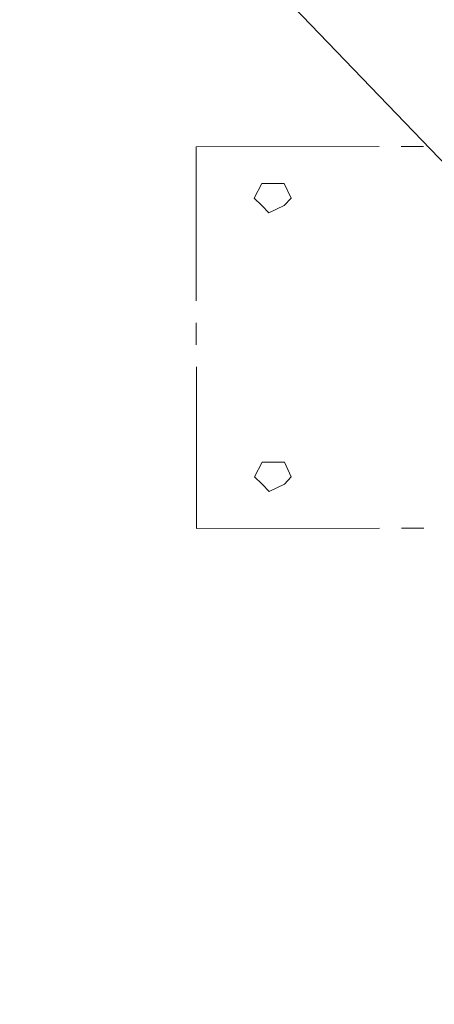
# Model space of a CAD drawing. Header units: inches. Extents: x -5850 to 5646, y 8947 to 13007.
# Tile 63 of 256: x -4324 to -4300, y 10409 to 10466. Entities that reach past the tile are written whole.
import ezdxf

# ---------------------------------------------------------------- set-up
doc = ezdxf.new("R2010")
doc.units = ezdxf.units.IN
doc.header["$MEASUREMENT"] = 0
doc.layers.add('at_Entity', color=7, linetype='Continuous')

msp = doc.modelspace()

# ---------------------------------------------------------------- linework, layer by layer
at = {"layer": 'at_Entity', "color": 7, "lineweight": 20}
for p, q in [((-4324.016, 10483.157), (-4253.018, 10409.305)), ((-4313.845, 10458.669), (-4303.306, 10458.679)), ((-4313.837, 10449.797), (-4313.845, 10458.669)), ((-4302.023, 10458.68), (-4300.741, 10458.681)), ((-4310.051, 10456.559), (-4310.497, 10455.717)), ((-4308.769, 10456.56), (-4310.051, 10456.559)), ((-4308.378, 10455.719), (-4308.769, 10456.56)), ((-4310.497, 10455.717), (-4310.05, 10455.293)), ((-4308.768, 10455.294), (-4308.378, 10455.719)), ((-4310.05, 10455.293), (-4309.66, 10454.87)), ((-4309.66, 10454.87), (-4308.768, 10455.294)), ((-4313.835, 10447.265), (-4313.836, 10448.531)), ((-4313.826, 10436.704), (-4313.834, 10445.994)), ((-4310.037, 10440.51), (-4310.482, 10439.662)), ((-4308.755, 10440.511), (-4310.037, 10440.51)), ((-4308.363, 10439.664), (-4308.755, 10440.511)), ((-4310.482, 10439.662), (-4310.036, 10439.244)), ((-4308.753, 10439.246), (-4308.363, 10439.664)), ((-4310.036, 10439.244), (-4309.645, 10438.821)), ((-4309.645, 10438.821), (-4308.753, 10439.246)), ((-4303.286, 10436.713), (-4313.826, 10436.704)), ((-4300.721, 10436.715), (-4302.004, 10436.714))]:
    msp.add_line(p, q, dxfattribs=at)

doc.saveas('drawing.dxf')
